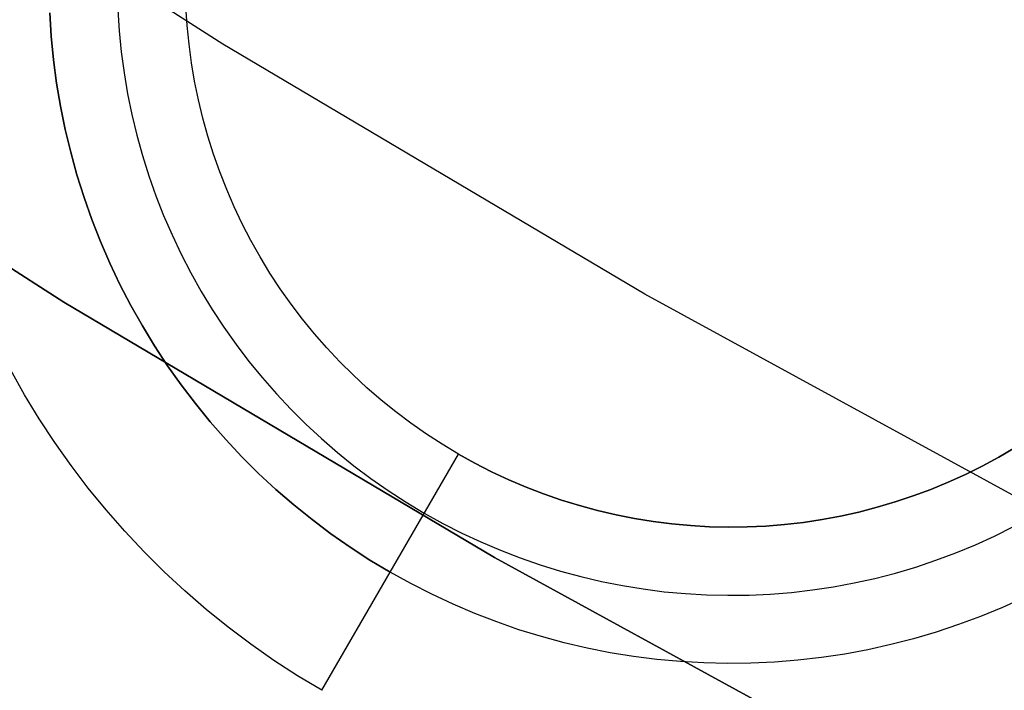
# Model space of a CAD drawing. Header units: millimetres. Extents: x -267 to 897, y -4167 to -3150.
# Tile 32 of 177: x 285.61 to 289.22, y -3563.57 to -3561.11. Entities that reach past the tile are written whole.
import ezdxf

# ---------------------------------------------------------------- set-up
doc = ezdxf.new("R2010")
doc.units = ezdxf.units.MM
doc.layers.add('1', color=7, linetype='Continuous')
doc.layers.add('BLANCO METALICO', color=7, linetype='Continuous', true_color=0xededed)

msp = doc.modelspace()

# ---------------------------------------------------------------- linework, layer by layer
at = {"layer": '1', "color": 7, "true_color": 0xffffff}
for p, q in [((286.3589, -3561.2027, 2.4603), (284.846, -3560.2339, 2.4603)), ((287.9042, -3562.1188, 2.4603), (286.3589, -3561.2027, 2.4603)), ((289.4802, -3562.981, 2.4603), (287.9042, -3562.1188, 2.4603))]:
    msp.add_line(p, q, dxfattribs=at)
at = {"layer": '1', "color": 250, "true_color": 0x111111}
for p, q in [((285.7761, -3562.1489, 81.1), (284.2313, -3561.1591, 81.1)), ((284.2313, -3561.1591, 81.1), (285.7761, -3562.1489, 81.1)), ((287.3542, -3563.0848, 81.1), (285.7761, -3562.1489, 81.1)), ((285.7761, -3562.1489, 81.1), (287.3542, -3563.0848, 81.1)), ((288.9636, -3563.9656, 81.1), (287.3542, -3563.0848, 81.1)), ((287.3542, -3563.0848, 81.1), (288.9636, -3563.9656, 81.1))]:
    msp.add_line(p, q, dxfattribs=at)
at = {"layer": 'BLANCO METALICO'}
for p, q in [((285.724, -3561.0882, 256.5324), (285.7294, -3561.1743, 256.5324)), ((285.7294, -3561.1743, 261.5324), (285.724, -3561.0882, 261.5324)), ((285.9737, -3561.0767, 256.7824), (285.9786, -3561.1542, 256.7824)), ((286.2278, -3561.1341, 261.0324), (286.2234, -3561.0652, 261.0324)), ((286.2278, -3561.1341, 257.0324), (286.2234, -3561.0652, 257.0324)), ((285.9786, -3561.1542, 256.7824), (285.9862, -3561.2315, 256.7824)), ((286.2346, -3561.2028, 261.0324), (286.2278, -3561.1341, 261.0324)), ((286.2346, -3561.2028, 257.0324), (286.2278, -3561.1341, 257.0324)), ((285.7294, -3561.1743, 256.5324), (285.7379, -3561.2602, 256.5324)), ((285.7379, -3561.2602, 261.5324), (285.7294, -3561.1743, 261.5324)), ((285.9862, -3561.2315, 256.7824), (285.9965, -3561.3085, 256.7824)), ((286.2437, -3561.2713, 261.0324), (286.2346, -3561.2028, 261.0324)), ((286.2437, -3561.2713, 257.0324), (286.2346, -3561.2028, 257.0324)), ((285.7379, -3561.2602, 256.5324), (285.7493, -3561.3458, 256.5324)), ((285.7493, -3561.3458, 261.5324), (285.7379, -3561.2602, 261.5324)), ((286.2551, -3561.3393, 261.0324), (286.2437, -3561.2713, 261.0324)), ((286.2551, -3561.3393, 257.0324), (286.2437, -3561.2713, 257.0324)), ((285.9965, -3561.3085, 256.7824), (286.0094, -3561.3851, 256.7824)), ((286.2689, -3561.407, 261.0324), (286.2551, -3561.3393, 261.0324)), ((286.2689, -3561.407, 257.0324), (286.2551, -3561.3393, 257.0324)), ((285.7493, -3561.3458, 256.5324), (285.7636, -3561.4309, 256.5324)), ((285.7636, -3561.4309, 261.5324), (285.7493, -3561.3458, 261.5324)), ((286.0094, -3561.3851, 256.7824), (286.0249, -3561.4612, 256.7824)), ((286.2851, -3561.4741, 261.0324), (286.2689, -3561.407, 261.0324)), ((286.2851, -3561.4741, 257.0324), (286.2689, -3561.407, 257.0324)), ((285.7636, -3561.4309, 256.5324), (285.7808, -3561.5154, 256.5324)), ((285.7808, -3561.5154, 261.5324), (285.7636, -3561.4309, 261.5324)), ((286.0249, -3561.4612, 256.7824), (286.0431, -3561.5367, 256.7824)), ((286.3035, -3561.5406, 261.0324), (286.2851, -3561.4741, 261.0324)), ((286.3035, -3561.5406, 257.0324), (286.2851, -3561.4741, 257.0324)), ((285.7808, -3561.5154, 256.5324), (285.801, -3561.5994, 256.5324)), ((285.801, -3561.5994, 261.5324), (285.7808, -3561.5154, 261.5324)), ((286.0431, -3561.5367, 256.7824), (286.0638, -3561.6116, 256.7824)), ((286.3243, -3561.6065, 261.0324), (286.3035, -3561.5406, 261.0324)), ((286.3243, -3561.6065, 257.0324), (286.3035, -3561.5406, 257.0324)), ((285.801, -3561.5994, 256.5324), (285.8241, -3561.6825, 256.5324)), ((285.8241, -3561.6825, 261.5324), (285.801, -3561.5994, 261.5324)), ((286.0638, -3561.6116, 256.7824), (286.0871, -3561.6857, 256.7824)), ((286.3472, -3561.6716, 261.0324), (286.3243, -3561.6065, 261.0324)), ((286.3472, -3561.6716, 257.0324), (286.3243, -3561.6065, 257.0324)), ((285.8241, -3561.6825, 256.5324), (285.85, -3561.7648, 256.5324)), ((285.85, -3561.7648, 261.5324), (285.8241, -3561.6825, 261.5324)), ((286.0871, -3561.6857, 256.7824), (286.113, -3561.7589, 256.7824)), ((286.3725, -3561.7359, 261.0324), (286.3472, -3561.6716, 261.0324)), ((286.3725, -3561.7359, 257.0324), (286.3472, -3561.6716, 257.0324)), ((286.3999, -3561.7992, 261.0324), (286.3725, -3561.7359, 261.0324)), ((286.3999, -3561.7992, 257.0324), (286.3725, -3561.7359, 257.0324)), ((285.85, -3561.7648, 256.5324), (285.8787, -3561.8462, 256.5324)), ((285.8787, -3561.8462, 261.5324), (285.85, -3561.7648, 261.5324)), ((286.113, -3561.7589, 256.7824), (286.1414, -3561.8312, 256.7824)), ((286.4295, -3561.8616, 261.0324), (286.3999, -3561.7992, 261.0324)), ((286.4295, -3561.8616, 257.0324), (286.3999, -3561.7992, 257.0324)), ((285.8787, -3561.8462, 256.5324), (285.9103, -3561.9266, 256.5324)), ((285.9103, -3561.9266, 261.5324), (285.8787, -3561.8462, 261.5324)), ((286.1414, -3561.8312, 256.7824), (286.1722, -3561.9025, 256.7824)), ((286.4612, -3561.9229, 261.0324), (286.4295, -3561.8616, 261.0324)), ((286.4612, -3561.9229, 257.0324), (286.4295, -3561.8616, 257.0324)), ((286.1722, -3561.9025, 256.7824), (286.2055, -3561.9727, 256.7824)), ((285.9103, -3561.9266, 256.5324), (285.9445, -3562.0058, 256.5324)), ((285.9445, -3562.0058, 261.5324), (285.9103, -3561.9266, 261.5324)), ((286.4951, -3561.9831, 261.0324), (286.4612, -3561.9229, 261.0324)), ((286.4951, -3561.9831, 257.0324), (286.4612, -3561.9229, 257.0324)), ((286.2055, -3561.9727, 256.7824), (286.2412, -3562.0417, 256.7824)), ((286.5309, -3562.0421, 261.0324), (286.4951, -3561.9831, 261.0324)), ((286.5309, -3562.0421, 257.0324), (286.4951, -3561.9831, 257.0324)), ((285.9445, -3562.0058, 256.5324), (285.9815, -3562.0837, 256.5324)), ((285.9815, -3562.0837, 261.5324), (285.9445, -3562.0058, 261.5324)), ((286.2412, -3562.0417, 256.7824), (286.2793, -3562.1094, 256.7824)), ((286.5689, -3562.0998, 261.0324), (286.5309, -3562.0421, 261.0324)), ((286.5689, -3562.0998, 257.0324), (286.5309, -3562.0421, 257.0324)), ((285.9815, -3562.0837, 256.5324), (286.0212, -3562.1604, 256.5324)), ((286.0212, -3562.1604, 261.5324), (285.9815, -3562.0837, 261.5324)), ((286.2793, -3562.1094, 256.7824), (286.3197, -3562.1757, 256.7824)), ((286.6087, -3562.1562, 261.0324), (286.5689, -3562.0998, 261.0324)), ((286.6087, -3562.1562, 257.0324), (286.5689, -3562.0998, 257.0324)), ((286.0212, -3562.1604, 256.5324), (286.0635, -3562.2356, 256.5324)), ((286.0635, -3562.2356, 261.5324), (286.0212, -3562.1604, 261.5324)), ((286.6505, -3562.2111, 261.0324), (286.6087, -3562.1562, 261.0324)), ((286.6505, -3562.2111, 257.0324), (286.6087, -3562.1562, 257.0324)), ((286.3197, -3562.1757, 256.7824), (286.3623, -3562.2406, 256.7824)), ((286.0635, -3562.2356, 256.5324), (286.1084, -3562.3093, 256.5324)), ((286.1084, -3562.3093, 261.5324), (286.0635, -3562.2356, 261.5324)), ((286.3623, -3562.2406, 256.7824), (286.4071, -3562.3041, 256.7824)), ((286.6942, -3562.2646, 261.0324), (286.6505, -3562.2111, 261.0324)), ((286.6942, -3562.2646, 257.0324), (286.6505, -3562.2111, 257.0324)), ((286.7397, -3562.3166, 261.0324), (286.6942, -3562.2646, 261.0324)), ((286.7397, -3562.3166, 257.0324), (286.6942, -3562.2646, 257.0324)), ((286.1084, -3562.3093, 256.5324), (286.1557, -3562.3815, 256.5324)), ((286.1557, -3562.3815, 261.5324), (286.1084, -3562.3093, 261.5324)), ((286.4071, -3562.3041, 256.7824), (286.4542, -3562.3659, 256.7824)), ((286.7869, -3562.3669, 261.0324), (286.7397, -3562.3166, 261.0324)), ((286.7869, -3562.3669, 257.0324), (286.7397, -3562.3166, 257.0324)), ((286.1557, -3562.3815, 256.5324), (286.2056, -3562.4519, 256.5324)), ((286.2056, -3562.4519, 261.5324), (286.1557, -3562.3815, 261.5324)), ((286.4542, -3562.3659, 256.7824), (286.5033, -3562.426, 256.7824)), ((286.8359, -3562.4156, 261.0324), (286.7869, -3562.3669, 261.0324)), ((286.8359, -3562.4156, 257.0324), (286.7869, -3562.3669, 257.0324)), ((285.6319, -3562.4881, 262.0324), (285.5812, -3562.3978, 262.0324)), ((286.8865, -3562.4625, 261.0324), (286.8359, -3562.4156, 261.0324)), ((286.8865, -3562.4625, 257.0324), (286.8359, -3562.4156, 257.0324)), ((286.2056, -3562.4519, 256.5324), (286.2578, -3562.5206, 256.5324)), ((286.2578, -3562.5206, 261.5324), (286.2056, -3562.4519, 261.5324)), ((286.5033, -3562.426, 256.7824), (286.5545, -3562.4845, 256.7824)), ((285.6858, -3562.5766, 262.0324), (285.6319, -3562.4881, 262.0324)), ((286.5545, -3562.4845, 256.7824), (286.6076, -3562.5411, 256.7824)), ((286.9387, -3562.5077, 261.0324), (286.8865, -3562.4625, 261.0324)), ((286.9387, -3562.5077, 257.0324), (286.8865, -3562.4625, 257.0324)), ((286.2578, -3562.5206, 256.5324), (286.3124, -3562.5875, 256.5324)), ((286.3124, -3562.5875, 261.5324), (286.2578, -3562.5206, 261.5324)), ((286.9924, -3562.5511, 261.0324), (286.9387, -3562.5077, 261.0324)), ((286.9924, -3562.5511, 257.0324), (286.9387, -3562.5077, 257.0324)), ((286.6076, -3562.5411, 256.7824), (286.6627, -3562.5959, 256.7824)), ((287.0476, -3562.5926, 261.0324), (286.9924, -3562.5511, 261.0324)), ((287.0476, -3562.5926, 257.0324), (286.9924, -3562.5511, 257.0324)), ((285.7426, -3562.6631, 262.0324), (285.6858, -3562.5766, 262.0324)), ((286.3124, -3562.5875, 256.5324), (286.3693, -3562.6524, 256.5324)), ((286.3693, -3562.6524, 261.5324), (286.3124, -3562.5875, 261.5324)), ((286.6627, -3562.5959, 256.7824), (286.7196, -3562.6487, 256.7824)), ((287.1042, -3562.6321, 261.0324), (287.0476, -3562.5926, 261.0324)), ((287.1042, -3562.6321, 257.0324), (287.0476, -3562.5926, 257.0324)), ((287.1621, -3562.6697, 261.0324), (287.1042, -3562.6321, 261.0324)), ((287.1621, -3562.6697, 257.0324), (287.1042, -3562.6321, 257.0324)), ((285.8024, -3562.7477, 262.0324), (285.7426, -3562.6631, 262.0324)), ((286.3693, -3562.6524, 256.5324), (286.4283, -3562.7153, 256.5324)), ((286.4283, -3562.7153, 261.5324), (286.3693, -3562.6524, 261.5324)), ((286.7196, -3562.6487, 256.7824), (286.7784, -3562.6995, 256.7824)), ((287.2213, -3562.7052, 261.0324), (287.1621, -3562.6697, 261.0324)), ((287.2213, -3562.7052, 257.0324), (287.1621, -3562.6697, 257.0324)), ((286.7213, -3563.5712, 262.0324), (287.2213, -3562.7052, 261.0324)), ((286.7784, -3562.6995, 256.7824), (286.8388, -3562.7483, 256.7824)), ((286.9713, -3563.1382, 256.5324), (287.2213, -3562.7052, 257.0324)), ((287.2817, -3562.7387, 257.0324), (287.2213, -3562.7052, 257.0324)), ((287.2213, -3562.7052, 257.0324), (287.2213, -3562.7052, 261.0324)), ((287.2213, -3562.7052, 261.0324), (287.2817, -3562.7387, 261.0324)), ((289.2609, -3562.6817, 257.0324), (289.2013, -3562.7166, 257.0324)), ((289.2013, -3562.7166, 261.0324), (289.2609, -3562.6817, 261.0324)), ((285.8651, -3562.8301, 262.0324), (285.8024, -3562.7477, 262.0324)), ((286.4283, -3562.7153, 256.5324), (286.4895, -3562.7762, 256.5324)), ((286.4895, -3562.7762, 261.5324), (286.4283, -3562.7153, 261.5324)), ((286.8388, -3562.7483, 256.7824), (286.9009, -3562.795, 256.7824)), ((287.3432, -3562.7701, 257.0324), (287.2817, -3562.7387, 257.0324)), ((287.2817, -3562.7387, 261.0324), (287.3432, -3562.7701, 261.0324)), ((289.2013, -3562.7166, 257.0324), (289.1406, -3562.7494, 257.0324)), ((289.1406, -3562.7494, 261.0324), (289.2013, -3562.7166, 261.0324)), ((286.4895, -3562.7762, 256.5324), (286.5528, -3562.8349, 256.5324)), ((286.5528, -3562.8349, 261.5324), (286.4895, -3562.7762, 261.5324)), ((287.4058, -3562.7993, 257.0324), (287.3432, -3562.7701, 257.0324)), ((287.3432, -3562.7701, 261.0324), (287.4058, -3562.7993, 261.0324)), ((289.0787, -3562.7801, 257.0324), (289.0158, -3562.8086, 257.0324)), ((289.0158, -3562.8086, 261.0324), (289.0787, -3562.7801, 261.0324)), ((289.1406, -3562.7494, 257.0324), (289.0787, -3562.7801, 257.0324)), ((289.0787, -3562.7801, 261.0324), (289.1406, -3562.7494, 261.0324)), ((286.9009, -3562.795, 256.7824), (286.9646, -3562.8395, 256.7824)), ((287.4693, -3562.8264, 257.0324), (287.4058, -3562.7993, 257.0324)), ((287.4058, -3562.7993, 261.0324), (287.4693, -3562.8264, 261.0324)), ((289.0158, -3562.8086, 257.0324), (288.952, -3562.8349, 257.0324)), ((288.952, -3562.8349, 261.0324), (289.0158, -3562.8086, 261.0324)), ((285.9306, -3562.9103, 262.0324), (285.8651, -3562.8301, 262.0324)), ((286.5528, -3562.8349, 256.5324), (286.618, -3562.8914, 256.5324)), ((286.618, -3562.8914, 261.5324), (286.5528, -3562.8349, 261.5324)), ((286.9646, -3562.8395, 256.7824), (287.0297, -3562.8817, 256.7824)), ((287.5337, -3562.8512, 257.0324), (287.4693, -3562.8264, 257.0324)), ((287.4693, -3562.8264, 261.0324), (287.5337, -3562.8512, 261.0324)), ((287.5989, -3562.8739, 257.0324), (287.5337, -3562.8512, 257.0324)), ((287.5337, -3562.8512, 261.0324), (287.5989, -3562.8739, 261.0324)), ((288.952, -3562.8349, 257.0324), (288.8873, -3562.859, 257.0324)), ((288.8873, -3562.859, 261.0324), (288.952, -3562.8349, 261.0324)), ((286.618, -3562.8914, 256.5324), (286.6852, -3562.9456, 256.5324)), ((286.6852, -3562.9456, 261.5324), (286.618, -3562.8914, 261.5324)), ((287.0297, -3562.8817, 256.7824), (287.0963, -3562.9217, 256.7824)), ((287.6649, -3562.8942, 257.0324), (287.5989, -3562.8739, 257.0324)), ((287.5989, -3562.8739, 261.0324), (287.6649, -3562.8942, 261.0324)), ((288.8218, -3562.8809, 257.0324), (288.7556, -3562.9005, 257.0324)), ((288.7556, -3562.9005, 261.0324), (288.8218, -3562.8809, 261.0324)), ((288.8873, -3562.859, 257.0324), (288.8218, -3562.8809, 257.0324)), ((288.8218, -3562.8809, 261.0324), (288.8873, -3562.859, 261.0324)), ((285.9988, -3562.9882, 262.0324), (285.9306, -3562.9103, 262.0324)), ((287.0963, -3562.9217, 256.7824), (287.1643, -3562.9594, 256.7824)), ((287.7315, -3562.9123, 257.0324), (287.6649, -3562.8942, 257.0324)), ((287.6649, -3562.8942, 261.0324), (287.7315, -3562.9123, 261.0324)), ((287.7988, -3562.928, 257.0324), (287.7315, -3562.9123, 257.0324)), ((287.7315, -3562.9123, 261.0324), (287.7988, -3562.928, 261.0324)), ((287.8665, -3562.9414, 257.0324), (287.7988, -3562.928, 257.0324)), ((287.7988, -3562.928, 261.0324), (287.8665, -3562.9414, 261.0324)), ((288.6888, -3562.9178, 257.0324), (288.6214, -3562.9328, 257.0324)), ((288.6214, -3562.9328, 261.0324), (288.6888, -3562.9178, 261.0324)), ((288.7556, -3562.9005, 257.0324), (288.6888, -3562.9178, 257.0324)), ((288.6888, -3562.9178, 261.0324), (288.7556, -3562.9005, 261.0324)), ((286.6852, -3562.9456, 256.5324), (286.7542, -3562.9974, 256.5324)), ((286.7542, -3562.9974, 261.5324), (286.6852, -3562.9456, 261.5324)), ((287.1643, -3562.9594, 256.7824), (287.2334, -3562.9947, 256.7824)), ((287.9346, -3562.9525, 257.0324), (287.8665, -3562.9414, 257.0324)), ((287.8665, -3562.9414, 261.0324), (287.9346, -3562.9525, 261.0324)), ((288.0031, -3562.9612, 257.0324), (287.9346, -3562.9525, 257.0324)), ((287.9346, -3562.9525, 261.0324), (288.0031, -3562.9612, 261.0324)), ((288.0719, -3562.9676, 257.0324), (288.0031, -3562.9612, 257.0324)), ((288.0031, -3562.9612, 261.0324), (288.0719, -3562.9676, 261.0324)), ((288.4166, -3562.9636, 257.0324), (288.3478, -3562.9692, 257.0324)), ((288.3478, -3562.9692, 261.0324), (288.4166, -3562.9636, 261.0324)), ((288.4852, -3562.9557, 257.0324), (288.4166, -3562.9636, 257.0324)), ((288.4166, -3562.9636, 261.0324), (288.4852, -3562.9557, 261.0324)), ((288.5535, -3562.9454, 257.0324), (288.4852, -3562.9557, 257.0324)), ((288.4852, -3562.9557, 261.0324), (288.5535, -3562.9454, 261.0324)), ((288.6214, -3562.9328, 257.0324), (288.5535, -3562.9454, 257.0324)), ((288.5535, -3562.9454, 261.0324), (288.6214, -3562.9328, 261.0324)), ((286.0697, -3563.0638, 262.0324), (285.9988, -3562.9882, 262.0324)), ((286.7542, -3562.9974, 256.5324), (286.8249, -3563.0468, 256.5324)), ((286.8249, -3563.0468, 261.5324), (286.7542, -3562.9974, 261.5324)), ((287.2334, -3562.9947, 256.7824), (287.3038, -3563.0276, 256.7824)), ((288.1408, -3562.9715, 257.0324), (288.0719, -3562.9676, 257.0324)), ((288.0719, -3562.9676, 261.0324), (288.1408, -3562.9715, 261.0324)), ((288.2098, -3562.9731, 257.0324), (288.1408, -3562.9715, 257.0324)), ((288.1408, -3562.9715, 261.0324), (288.2098, -3562.9731, 261.0324)), ((288.2789, -3562.9723, 257.0324), (288.2098, -3562.9731, 257.0324)), ((288.2098, -3562.9731, 261.0324), (288.2789, -3562.9723, 261.0324)), ((288.3478, -3562.9692, 257.0324), (288.2789, -3562.9723, 257.0324)), ((288.2789, -3562.9723, 261.0324), (288.3478, -3562.9692, 261.0324)), ((289.1859, -3563.0059, 256.7824), (289.2555, -3562.9714, 256.7824)), ((287.3038, -3563.0276, 256.7824), (287.3753, -3563.058, 256.7824)), ((289.1152, -3563.038, 256.7824), (289.1859, -3563.0059, 256.7824)), ((286.1432, -3563.1368, 262.0324), (286.0697, -3563.0638, 262.0324)), ((286.8249, -3563.0468, 256.5324), (286.8973, -3563.0938, 256.5324)), ((286.8973, -3563.0938, 261.5324), (286.8249, -3563.0468, 261.5324)), ((287.3753, -3563.058, 256.7824), (287.4477, -3563.086, 256.7824)), ((288.9706, -3563.0948, 256.7824), (289.0433, -3563.0676, 256.7824)), ((289.0433, -3563.0676, 256.7824), (289.1152, -3563.038, 256.7824)), ((286.8973, -3563.0938, 256.5324), (286.9713, -3563.1382, 256.5324)), ((286.9713, -3563.1382, 261.5324), (286.8973, -3563.0938, 261.5324)), ((287.4477, -3563.086, 256.7824), (287.5211, -3563.1114, 256.7824)), ((288.8969, -3563.1194, 256.7824), (288.9706, -3563.0948, 256.7824)), ((286.2191, -3563.2072, 262.0324), (286.1432, -3563.1368, 262.0324)), ((287.0468, -3563.1801, 256.5324), (286.9713, -3563.1382, 256.5324)), ((287.0468, -3563.1801, 261.5324), (286.9713, -3563.1382, 261.5324)), ((287.5211, -3563.1114, 256.7824), (287.5953, -3563.1343, 256.7824)), ((287.5953, -3563.1343, 256.7824), (287.6703, -3563.1547, 256.7824)), ((288.7472, -3563.1609, 256.7824), (288.8224, -3563.1414, 256.7824)), ((288.8224, -3563.1414, 256.7824), (288.8969, -3563.1194, 256.7824)), ((287.1237, -3563.2193, 256.5324), (287.0468, -3563.1801, 256.5324)), ((287.1237, -3563.2193, 261.5324), (287.0468, -3563.1801, 261.5324)), ((287.6703, -3563.1547, 256.7824), (287.7459, -3563.1724, 256.7824)), ((287.7459, -3563.1724, 256.7824), (287.8221, -3563.1875, 256.7824)), ((288.595, -3563.1919, 256.7824), (288.6714, -3563.1777, 256.7824)), ((288.6714, -3563.1777, 256.7824), (288.7472, -3563.1609, 256.7824)), ((286.2974, -3563.275, 262.0324), (286.2191, -3563.2072, 262.0324)), ((287.8221, -3563.1875, 256.7824), (287.8988, -3563.1999, 256.7824)), ((287.8988, -3563.1999, 256.7824), (287.9758, -3563.2097, 256.7824)), ((287.9758, -3563.2097, 256.7824), (288.0532, -3563.2169, 256.7824)), ((288.0532, -3563.2169, 256.7824), (288.1307, -3563.2213, 256.7824)), ((288.3636, -3563.2187, 256.7824), (288.4411, -3563.2124, 256.7824)), ((288.4411, -3563.2124, 256.7824), (288.5182, -3563.2035, 256.7824)), ((288.5182, -3563.2035, 256.7824), (288.595, -3563.1919, 256.7824)), ((287.2019, -3563.2559, 256.5324), (287.1237, -3563.2193, 256.5324)), ((287.2019, -3563.2559, 261.5324), (287.1237, -3563.2193, 261.5324)), ((288.1307, -3563.2213, 256.7824), (288.2084, -3563.2231, 256.7824)), ((288.2084, -3563.2231, 256.7824), (288.2861, -3563.2222, 256.7824)), ((288.2861, -3563.2222, 256.7824), (288.3636, -3563.2187, 256.7824)), ((289.2931, -3563.2318, 256.5324), (289.2145, -3563.2674, 256.5324)), ((289.2931, -3563.2318, 261.5324), (289.2145, -3563.2674, 261.5324)), ((286.378, -3563.34, 262.0324), (286.2974, -3563.275, 262.0324)), ((287.2813, -3563.2897, 256.5324), (287.2019, -3563.2559, 256.5324)), ((287.2813, -3563.2897, 261.5324), (287.2019, -3563.2559, 261.5324)), ((287.3618, -3563.3208, 256.5324), (287.2813, -3563.2897, 256.5324)), ((287.3618, -3563.3208, 261.5324), (287.2813, -3563.2897, 261.5324)), ((289.2145, -3563.2674, 256.5324), (289.1347, -3563.3004, 256.5324)), ((289.2145, -3563.2674, 261.5324), (289.1347, -3563.3004, 261.5324)), ((287.4433, -3563.349, 256.5324), (287.3618, -3563.3208, 256.5324)), ((287.4433, -3563.349, 261.5324), (287.3618, -3563.3208, 261.5324)), ((289.1347, -3563.3004, 256.5324), (289.0538, -3563.3305, 256.5324)), ((289.1347, -3563.3004, 261.5324), (289.0538, -3563.3305, 261.5324)), ((286.4608, -3563.4022, 262.0324), (286.378, -3563.34, 262.0324)), ((287.5258, -3563.3745, 256.5324), (287.4433, -3563.349, 256.5324)), ((287.5258, -3563.3745, 261.5324), (287.4433, -3563.349, 261.5324)), ((288.972, -3563.3578, 256.5324), (288.8892, -3563.3823, 256.5324)), ((288.972, -3563.3578, 261.5324), (288.8892, -3563.3823, 261.5324)), ((289.0538, -3563.3305, 256.5324), (288.972, -3563.3578, 256.5324)), ((289.0538, -3563.3305, 261.5324), (288.972, -3563.3578, 261.5324)), ((287.6091, -3563.397, 256.5324), (287.5258, -3563.3745, 256.5324)), ((287.6091, -3563.397, 261.5324), (287.5258, -3563.3745, 261.5324)), ((287.6931, -3563.4167, 256.5324), (287.6091, -3563.397, 256.5324)), ((287.6931, -3563.4167, 261.5324), (287.6091, -3563.397, 261.5324)), ((288.8892, -3563.3823, 256.5324), (288.8056, -3563.4039, 256.5324)), ((288.8892, -3563.3823, 261.5324), (288.8056, -3563.4039, 261.5324)), ((286.5457, -3563.4616, 262.0324), (286.4608, -3563.4022, 262.0324)), ((287.7778, -3563.4335, 256.5324), (287.6931, -3563.4167, 256.5324)), ((287.7778, -3563.4335, 261.5324), (287.6931, -3563.4167, 261.5324)), ((287.863, -3563.4474, 256.5324), (287.7778, -3563.4335, 256.5324)), ((287.863, -3563.4474, 261.5324), (287.7778, -3563.4335, 261.5324)), ((288.7214, -3563.4226, 256.5324), (288.6365, -3563.4384, 256.5324)), ((288.7214, -3563.4226, 261.5324), (288.6365, -3563.4384, 261.5324)), ((288.8056, -3563.4039, 256.5324), (288.7214, -3563.4226, 256.5324)), ((288.8056, -3563.4039, 261.5324), (288.7214, -3563.4226, 261.5324)), ((286.6325, -3563.5179, 262.0324), (286.5457, -3563.4616, 262.0324)), ((287.9486, -3563.4582, 256.5324), (287.863, -3563.4474, 256.5324)), ((287.9486, -3563.4582, 261.5324), (287.863, -3563.4474, 261.5324)), ((288.0345, -3563.4662, 256.5324), (287.9486, -3563.4582, 256.5324)), ((288.0345, -3563.4662, 261.5324), (287.9486, -3563.4582, 261.5324)), ((288.1207, -3563.4711, 256.5324), (288.0345, -3563.4662, 256.5324)), ((288.1207, -3563.4711, 261.5324), (288.0345, -3563.4662, 261.5324)), ((288.3795, -3563.4682, 256.5324), (288.2932, -3563.4721, 256.5324)), ((288.3795, -3563.4682, 261.5324), (288.2932, -3563.4721, 261.5324)), ((288.4655, -3563.4612, 256.5324), (288.3795, -3563.4682, 256.5324)), ((288.4655, -3563.4612, 261.5324), (288.3795, -3563.4682, 261.5324)), ((288.5512, -3563.4513, 256.5324), (288.4655, -3563.4612, 256.5324)), ((288.5512, -3563.4513, 261.5324), (288.4655, -3563.4612, 261.5324)), ((288.6365, -3563.4384, 256.5324), (288.5512, -3563.4513, 256.5324)), ((288.6365, -3563.4384, 261.5324), (288.5512, -3563.4513, 261.5324)), ((288.2069, -3563.4731, 256.5324), (288.1207, -3563.4711, 256.5324)), ((288.2069, -3563.4731, 261.5324), (288.1207, -3563.4711, 261.5324)), ((288.2932, -3563.4721, 256.5324), (288.2069, -3563.4731, 256.5324)), ((288.2932, -3563.4721, 261.5324), (288.2069, -3563.4731, 261.5324)), ((286.7213, -3563.5712, 262.0324), (286.6325, -3563.5179, 262.0324))]:
    msp.add_line(p, q, dxfattribs=at)

doc.saveas('drawing.dxf')
